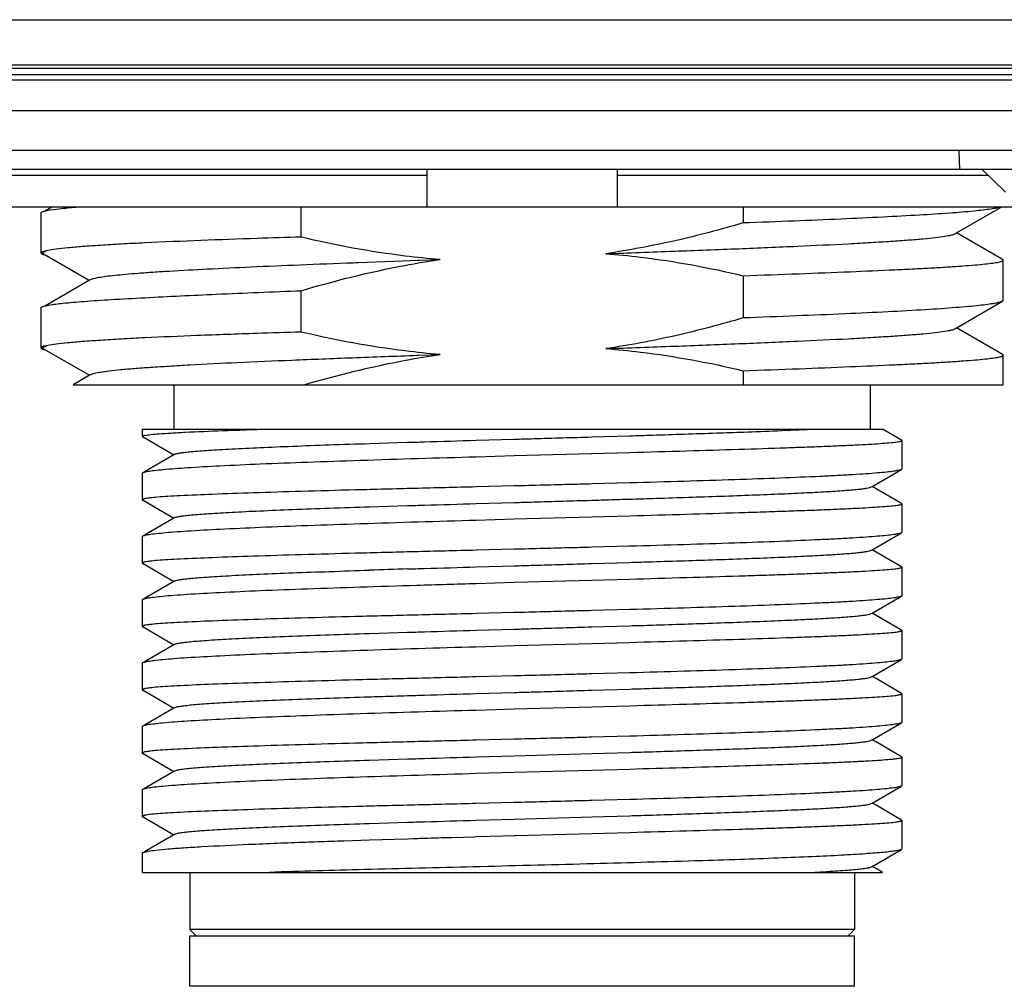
# Model space of a CAD drawing. Header units: millimetres. Extents: x 91 to 529, y 19 to 401.
# Tile 28 of 45: x 450 to 465, y 165 to 180. Entities that reach past the tile are written whole.
import ezdxf

# ---------------------------------------------------------------- set-up
doc = ezdxf.new("R2010")
doc.units = ezdxf.units.MM
doc.header["$LTSCALE"] = 32.67
doc.layers.add('00_COMPONENTS', color=7, linetype='CONTINUOUS')

msp = doc.modelspace()

# ---------------------------------------------------------------- linework, layer by layer
at = {"layer": '00_COMPONENTS', "color": 4}
for p, q in [((448.787, 180.474), (498.743, 180.474)), ((448.787, 179.763), (498.743, 179.763)), ((448.834, 179.708), (498.696, 179.708)), ((498.696, 179.52), (448.834, 179.52)), ((498.696, 179.034), (448.834, 179.034))]:
    msp.add_line(p, q, dxfattribs=at)
at = {"layer": '00_COMPONENTS', "color": 7}
for p, q in [((448.834, 179.608), (498.696, 179.608)), ((499.593, 178.408), (447.937, 178.408)), ((464.665, 178.408), (464.673, 178.108)), ((498.857, 178.108), (448.673, 178.108)), ((456.265, 177.515), (456.265, 178.108)), ((459.265, 178.108), (459.265, 177.515)), ((465.033, 178.108), (465.398, 177.749)), ((456.265, 178.015), (448.891, 178.015)), ((465.128, 178.015), (459.265, 178.015)), ((466.131, 177.515), (449.398, 177.515)), ((450.338, 177.515), (450.236, 177.456)), ((454.272, 177.042), (454.272, 177.515)), ((461.257, 177.515), (461.257, 177.264)), ((464.627, 177.108), (465.331, 177.515)), ((450.165, 177.424), (450.165, 176.79)), ((464.602, 177.094), (464.627, 177.108)), ((465.302, 176.718), (464.627, 177.108)), ((450.205, 176.778), (450.915, 176.367)), ((456.136, 176.675), (456.469, 176.687)), ((465.353, 176.688), (465.302, 176.718)), ((465.364, 176.676), (465.353, 176.688)), ((455.096, 176.637), (455.132, 176.638)), ((455.132, 176.638), (455.175, 176.64)), ((455.175, 176.64), (455.877, 176.666)), ((455.877, 176.666), (456.117, 176.675)), ((456.117, 176.675), (456.136, 176.675)), ((465.365, 176.043), (465.365, 176.676)), ((465.365, 176.676), (465.365, 176.676)), ((450.956, 176.373), (450.931, 176.358)), ((461.257, 176.431), (461.257, 175.764)), ((450.931, 176.358), (450.236, 175.957)), ((450.915, 176.367), (450.931, 176.358)), ((454.272, 175.542), (454.272, 176.194)), ((450.165, 175.924), (450.165, 175.29)), ((464.602, 175.594), (465.351, 176.027)), ((465.365, 176.042), (465.365, 176.043)), ((465.302, 175.218), (464.627, 175.608)), ((450.204, 175.278), (450.931, 174.858)), ((456.105, 175.174), (456.125, 175.175)), ((456.125, 175.175), (456.469, 175.187)), ((465.353, 175.188), (465.302, 175.218)), ((465.365, 175.176), (465.354, 175.188)), ((465.365, 174.708), (465.365, 175.176)), ((465.365, 175.176), (465.365, 175.176)), ((450.931, 174.858), (450.672, 174.708)), ((450.955, 174.872), (450.931, 174.858)), ((461.257, 174.931), (461.257, 174.708)), ((450.672, 174.708), (465.365, 174.708)), ((452.265, 174.708), (452.265, 174.008)), ((463.265, 174.708), (463.265, 174.008)), ((451.765, 174.008), (463.458, 174.008)), ((451.765, 174.008), (451.765, 173.891)), ((451.777, 173.885), (452.264, 173.603)), ((458.864, 173.885), (459.464, 173.903)), ((463.76, 173.834), (463.458, 174.008)), ((455.354, 173.781), (455.954, 173.8)), ((457.04, 173.832), (457.64, 173.849)), ((463.765, 173.828), (463.76, 173.834)), ((463.765, 173.828), (463.765, 173.38)), ((452.264, 173.603), (451.798, 173.334)), ((452.278, 173.611), (452.264, 173.603)), ((457.04, 173.572), (457.64, 173.589)), ((457.64, 173.589), (459.464, 173.64)), ((457.64, 173.589), (458.864, 173.623)), ((458.864, 173.623), (459.464, 173.64)), ((451.765, 173.314), (451.765, 172.891)), ((451.786, 173.327), (451.798, 173.33)), ((463.294, 173.103), (463.756, 173.371)), ((463.765, 173.38), (463.756, 173.371)), ((457.64, 173.11), (457.04, 173.095)), ((459.464, 173.158), (458.864, 173.142)), ((463.28, 173.095), (463.294, 173.103)), ((463.356, 173.067), (463.294, 173.103)), ((463.76, 172.834), (463.356, 173.067)), ((451.777, 172.885), (452.264, 172.603)), ((455.354, 172.781), (455.954, 172.8)), ((457.04, 172.832), (457.64, 172.849)), ((463.765, 172.829), (463.76, 172.834)), ((463.765, 172.829), (463.765, 172.38)), ((458.864, 172.623), (459.464, 172.64)), ((452.264, 172.603), (451.798, 172.334)), ((452.278, 172.611), (452.264, 172.603)), ((457.04, 172.572), (457.64, 172.589)), ((457.64, 172.589), (458.864, 172.623)), ((451.785, 172.327), (451.798, 172.33)), ((463.294, 172.103), (463.756, 172.371)), ((463.765, 172.38), (463.756, 172.371)), ((451.765, 172.314), (451.765, 171.891)), ((457.64, 172.11), (457.04, 172.095)), ((459.464, 172.158), (458.864, 172.142)), ((463.28, 172.095), (463.294, 172.103)), ((463.356, 172.067), (463.294, 172.103)), ((463.76, 171.834), (463.356, 172.067)), ((451.777, 171.885), (452.264, 171.603)), ((458.864, 171.885), (459.464, 171.903)), ((457.04, 171.832), (457.64, 171.849)), ((463.765, 171.829), (463.76, 171.834)), ((463.765, 171.829), (463.765, 171.38)), ((452.264, 171.603), (451.798, 171.334)), ((452.278, 171.611), (452.264, 171.603)), ((457.04, 171.572), (457.64, 171.589)), ((457.64, 171.589), (458.864, 171.623)), ((458.864, 171.623), (459.464, 171.64)), ((451.765, 171.314), (451.765, 170.891)), ((463.294, 171.103), (463.756, 171.371)), ((463.765, 171.38), (463.756, 171.371)), ((457.64, 171.11), (457.04, 171.095)), ((459.464, 171.158), (458.864, 171.142)), ((463.28, 171.095), (463.294, 171.103)), ((463.356, 171.067), (463.294, 171.103)), ((463.76, 170.834), (463.356, 171.067)), ((451.777, 170.885), (452.264, 170.603)), ((455.354, 170.781), (455.954, 170.799)), ((457.04, 170.832), (457.64, 170.849)), ((458.864, 170.885), (459.464, 170.903)), ((458.864, 170.885), (459.464, 170.903)), ((463.765, 170.828), (463.76, 170.834)), ((463.765, 170.828), (463.765, 170.38)), ((457.64, 170.589), (458.864, 170.623)), ((458.864, 170.623), (459.464, 170.64)), ((452.264, 170.603), (451.798, 170.334)), ((452.278, 170.611), (452.264, 170.603)), ((457.04, 170.572), (457.64, 170.589)), ((457.04, 170.572), (457.64, 170.589)), ((451.765, 170.314), (451.765, 169.891)), ((451.785, 170.327), (451.798, 170.33)), ((463.294, 170.103), (463.757, 170.371)), ((463.765, 170.38), (463.757, 170.371)), ((459.464, 170.158), (458.864, 170.142)), ((457.64, 170.111), (457.04, 170.095)), ((463.28, 170.095), (463.294, 170.103)), ((463.356, 170.067), (463.294, 170.103)), ((463.76, 169.834), (463.356, 170.067)), ((451.777, 169.885), (452.264, 169.603)), ((457.04, 169.832), (457.64, 169.85)), ((458.864, 169.885), (459.464, 169.903)), ((463.765, 169.828), (463.76, 169.834)), ((463.765, 169.828), (463.765, 169.38)), ((452.264, 169.603), (451.798, 169.334)), ((452.278, 169.611), (452.264, 169.603)), ((457.04, 169.572), (457.64, 169.589)), ((457.64, 169.589), (458.864, 169.623)), ((458.864, 169.623), (459.464, 169.64)), ((463.765, 169.38), (463.756, 169.371)), ((451.765, 169.314), (451.765, 168.891)), ((451.785, 169.327), (451.798, 169.33)), ((463.294, 169.103), (463.756, 169.371)), ((457.64, 169.111), (457.04, 169.095)), ((457.64, 169.111), (457.04, 169.095)), ((459.464, 169.158), (458.864, 169.142)), ((463.28, 169.095), (463.294, 169.103)), ((463.356, 169.067), (463.294, 169.103)), ((463.76, 168.834), (463.356, 169.067)), ((451.777, 168.885), (452.264, 168.603)), ((455.354, 168.781), (455.954, 168.799)), ((457.04, 168.832), (457.64, 168.849)), ((457.64, 168.849), (458.864, 168.885)), ((458.864, 168.885), (459.464, 168.903)), ((463.765, 168.829), (463.76, 168.834)), ((463.765, 168.829), (463.765, 168.38)), ((452.264, 168.603), (451.798, 168.334)), ((452.278, 168.611), (452.264, 168.603)), ((457.64, 168.589), (458.864, 168.623)), ((458.864, 168.623), (459.464, 168.64)), ((457.04, 168.572), (457.64, 168.589)), ((451.765, 168.314), (451.765, 167.891)), ((451.785, 168.327), (451.798, 168.33)), ((463.294, 168.103), (463.756, 168.371)), ((463.765, 168.38), (463.756, 168.371)), ((459.464, 168.158), (458.864, 168.142)), ((457.64, 168.11), (457.04, 168.095)), ((463.28, 168.095), (463.294, 168.103)), ((463.356, 168.067), (463.294, 168.103)), ((463.76, 167.834), (463.356, 168.067)), ((451.777, 167.885), (452.264, 167.603)), ((457.04, 167.832), (457.64, 167.849)), ((457.64, 167.849), (458.864, 167.885)), ((458.864, 167.885), (459.464, 167.903)), ((463.765, 167.829), (463.76, 167.834)), ((463.765, 167.829), (463.765, 167.381)), ((455.354, 167.781), (455.954, 167.8)), ((452.264, 167.603), (451.798, 167.334)), ((452.278, 167.611), (452.264, 167.603)), ((454.898, 167.506), (454.948, 167.508)), ((454.948, 167.508), (455.353, 167.521)), ((455.353, 167.521), (455.952, 167.54)), ((455.952, 167.54), (456.056, 167.543)), ((456.056, 167.543), (456.08, 167.544)), ((456.656, 167.561), (457.021, 167.571)), ((457.021, 167.571), (457.039, 167.572)), ((457.039, 167.572), (457.463, 167.584)), ((457.463, 167.584), (457.638, 167.589)), ((457.638, 167.589), (457.656, 167.589)), ((457.656, 167.589), (458.062, 167.601)), ((458.062, 167.601), (458.864, 167.623)), ((458.864, 167.623), (459.464, 167.64)), ((463.294, 167.103), (463.756, 167.371)), ((463.765, 167.381), (463.756, 167.371)), ((451.765, 167.314), (451.765, 167.008)), ((460.537, 167.189), (460.492, 167.188)), ((463.28, 167.095), (463.294, 167.103)), ((463.356, 167.067), (463.294, 167.103)), ((463.458, 167.008), (463.356, 167.067)), ((451.765, 167.008), (463.458, 167.008)), ((452.515, 167.008), (452.515, 166.108)), ((463.015, 167.008), (463.015, 166.108)), ((463.015, 166.108), (452.515, 166.108)), ((452.615, 166.008), (452.515, 166.108)), ((462.915, 166.008), (463.015, 166.108)), ((452.515, 166.008), (463.015, 166.008)), ((452.515, 165.208), (452.515, 166.008)), ((463.015, 165.208), (463.015, 166.008)), ((463.015, 165.208), (452.515, 165.208))]:
    msp.add_line(p, q, dxfattribs=at)
for centre, radius, start, end in [((451.974, 172.583), 0.767, 102.5752, 103.2494), ((451.955, 171.667), 0.682, 102.5901, 103.3464), ((464.647, -113.414), 285.346, 91.74584, 91.86639), ((451.968, 170.607), 0.743, 102.5761, 103.2729), ((451.954, 169.671), 0.677, 102.5842, 103.3463), ((451.956, 168.664), 0.685, 102.5792, 103.3331), ((451.955, 167.665), 0.683, 102.5837, 103.3393), ((451.954, 166.67), 0.678, 102.5836, 103.3451)]:
    msp.add_arc(centre, radius, start, end, dxfattribs=at)
for points, knots in [([(450.235, 177.456), (450.238, 177.457), (450.251, 177.46), (450.264, 177.463), (450.274, 177.464)], [0, 0, 0, 0, 0.230006, 1, 1, 1, 1]), ([(450.274, 177.464), (450.334, 177.475), (450.48, 177.494), (450.627, 177.508), (450.715, 177.515)], [0, 0, 0, 0, 0.407546, 1, 1, 1, 1]), ([(465.323, 177.515), (465.302, 177.508), (465.251, 177.497), (465.158, 177.481), (465.038, 177.466), (464.823, 177.443), (464.488, 177.415), (464.01, 177.385), (463.437, 177.354), (462.777, 177.323), (462.041, 177.293), (461.526, 177.273), (461.257, 177.264)], [0, 0, 0, 0, 0.016056, 0.038985, 0.06877, 0.105323, 0.198209, 0.316291, 0.457812, 0.620627, 0.802291, 1, 1, 1, 1]), ([(450.165, 177.424), (450.165, 177.427), (450.17, 177.434), (450.194, 177.446), (450.217, 177.452), (450.235, 177.456)], [0, 0, 0, 0, 0.11568, 0.309706, 1, 1, 1, 1]), ([(461.257, 177.264), (460.902, 177.16), (460.184, 176.971), (459.455, 176.833), (459.089, 176.779)], [0, 0, 0, 0, 0.500015, 1, 1, 1, 1]), ([(454.272, 177.042), (454.041, 177.035), (453.219, 177.008), (452.397, 176.976), (451.806, 176.95)], [0, 0, 0, 0, 0.281347, 1, 1, 1, 1]), ([(456.469, 176.687), (456.284, 176.701), (455.545, 176.775), (454.814, 176.912), (454.272, 177.042)], [0, 0, 0, 0, 0.250088, 1, 1, 1, 1]), ([(459.089, 176.779), (459.449, 176.792), (460.149, 176.818), (461.158, 176.856), (462.075, 176.895), (462.771, 176.928), (463.263, 176.955), (463.578, 176.975), (463.854, 176.994), (464.088, 177.013), (464.28, 177.033), (464.428, 177.052), (464.523, 177.068), (464.576, 177.082), (464.595, 177.09), (464.602, 177.094)], [0, 0, 0, 0, 0.195954, 0.380235, 0.547848, 0.694136, 0.758143, 0.815413, 0.86553, 0.908165, 0.943077, 0.970101, 0.989084, 0.995535, 1, 1, 1, 1]), ([(451.806, 176.95), (451.682, 176.943), (451.447, 176.931), (451.119, 176.911), (450.837, 176.892), (450.603, 176.872), (450.42, 176.853), (450.299, 176.836), (450.229, 176.822), (450.195, 176.812), (450.174, 176.803), (450.165, 176.794), (450.165, 176.79)], [0, 0, 0, 0, 0.225749, 0.424865, 0.595832, 0.737535, 0.849055, 0.929704, 0.958366, 0.979298, 0.992764, 1, 1, 1, 1]), ([(450.165, 176.79), (450.165, 176.787), (450.171, 176.779), (450.196, 176.767), (450.221, 176.761), (450.241, 176.756)], [0, 0, 0, 0, 0.113058, 0.30657, 1, 1, 1, 1]), ([(450.205, 176.778), (450.203, 176.779), (450.199, 176.782), (450.194, 176.787), (450.193, 176.792), (450.195, 176.795), (450.196, 176.796)], [0, 0, 0, 0, 0.339551, 0.591074, 0.790067, 1, 1, 1, 1]), ([(450.196, 176.796), (450.2, 176.802), (450.218, 176.811), (450.237, 176.817), (450.249, 176.82)], [0, 0, 0, 0, 0.358958, 1, 1, 1, 1]), ([(454.272, 176.194), (454.812, 176.354), (455.543, 176.536), (456.283, 176.66), (456.469, 176.687)], [0, 0, 0, 0, 0.749931, 1, 1, 1, 1]), ([(459.089, 176.779), (459.271, 176.765), (460, 176.693), (460.723, 176.558), (461.257, 176.431)], [0, 0, 0, 0, 0.250086, 1, 1, 1, 1]), ([(465.365, 176.676), (465.365, 176.679), (465.359, 176.687), (465.352, 176.69), (465.348, 176.692)], [0, 0, 0, 0, 0.37592, 1, 1, 1, 1]), ([(450.956, 176.373), (450.962, 176.376), (450.977, 176.382), (451.017, 176.395), (451.089, 176.408), (451.198, 176.424), (451.339, 176.44), (451.511, 176.457), (451.713, 176.473), (451.943, 176.49), (452.305, 176.512), (452.821, 176.54), (453.508, 176.573), (454.277, 176.605), (454.815, 176.626), (455.096, 176.637)], [0, 0, 0, 0, 0.004865, 0.011558, 0.030599, 0.057247, 0.091465, 0.133082, 0.181878, 0.237621, 0.30007, 0.443919, 0.610706, 0.797295, 1, 1, 1, 1]), ([(461.257, 176.431), (461.552, 176.441), (462.115, 176.462), (462.914, 176.492), (463.522, 176.519), (463.957, 176.54), (464.242, 176.555), (464.496, 176.57), (464.719, 176.585), (464.91, 176.6), (465.067, 176.615), (465.191, 176.629), (465.28, 176.643), (465.334, 176.656), (465.358, 176.666), (465.364, 176.673), (465.365, 176.676)], [0, 0, 0, 0, 0.21481, 0.409951, 0.581765, 0.65793, 0.727108, 0.78899, 0.843286, 0.889757, 0.928194, 0.958437, 0.980383, 0.994021, 0.99784, 1, 1, 1, 1]), ([(450.288, 175.967), (450.361, 175.98), (450.545, 176.001), (450.875, 176.029), (451.307, 176.057), (451.629, 176.075), (451.806, 176.084)], [0, 0, 0, 0, 0.147048, 0.364941, 0.650664, 1, 1, 1, 1]), ([(451.806, 176.084), (452.181, 176.104), (453.003, 176.144), (453.825, 176.177), (454.272, 176.194)], [0, 0, 0, 0, 0.456275, 1, 1, 1, 1]), ([(450.165, 175.924), (450.165, 175.927), (450.17, 175.935), (450.194, 175.946), (450.218, 175.952), (450.236, 175.957)], [0, 0, 0, 0, 0.115039, 0.308935, 1, 1, 1, 1]), ([(450.236, 175.957), (450.24, 175.957), (450.257, 175.961), (450.274, 175.964), (450.288, 175.967)], [0, 0, 0, 0, 0.225837, 1, 1, 1, 1]), ([(465.351, 176.027), (465.337, 176.019), (465.296, 176.007), (465.22, 175.991), (465.112, 175.974), (464.973, 175.958), (464.805, 175.942), (464.523, 175.918), (464.101, 175.89), (463.517, 175.858), (462.838, 175.826), (462.074, 175.795), (461.537, 175.774), (461.257, 175.764)], [0, 0, 0, 0, 0.011739, 0.030844, 0.057401, 0.091352, 0.13259, 0.180952, 0.298268, 0.441394, 0.607944, 0.795204, 1, 1, 1, 1]), ([(465.365, 176.042), (465.365, 176.041), (465.362, 176.034), (465.356, 176.03), (465.351, 176.027)], [0, 0, 0, 0, 0.1875, 1, 1, 1, 1]), ([(461.257, 175.764), (460.902, 175.659), (460.184, 175.471), (459.455, 175.332), (459.089, 175.279)], [0, 0, 0, 0, 0.500013, 1, 1, 1, 1]), ([(459.089, 175.28), (459.449, 175.292), (460.149, 175.317), (461.157, 175.356), (462.074, 175.395), (462.77, 175.428), (463.262, 175.455), (463.577, 175.475), (463.852, 175.494), (464.087, 175.513), (464.279, 175.532), (464.427, 175.551), (464.522, 175.568), (464.575, 175.582), (464.594, 175.59), (464.602, 175.594)], [0, 0, 0, 0, 0.195947, 0.380127, 0.547717, 0.694094, 0.758018, 0.815227, 0.865367, 0.908102, 0.943117, 0.970131, 0.989046, 0.995498, 1, 1, 1, 1]), ([(451.806, 175.45), (451.682, 175.443), (451.447, 175.431), (451.119, 175.411), (450.837, 175.392), (450.603, 175.372), (450.42, 175.353), (450.299, 175.336), (450.229, 175.322), (450.195, 175.312), (450.174, 175.303), (450.165, 175.294), (450.165, 175.29)], [0, 0, 0, 0, 0.225749, 0.424864, 0.59583, 0.737533, 0.849051, 0.9297, 0.958363, 0.979295, 0.992762, 1, 1, 1, 1]), ([(454.272, 175.542), (454.041, 175.535), (453.493, 175.516), (452.67, 175.488), (452.08, 175.462), (451.806, 175.45)], [0, 0, 0, 0, 0.28135, 0.666878, 1, 1, 1, 1]), ([(456.469, 175.187), (456.284, 175.201), (455.545, 175.276), (454.814, 175.413), (454.272, 175.542)], [0, 0, 0, 0, 0.250086, 1, 1, 1, 1]), ([(450.165, 175.29), (450.165, 175.287), (450.171, 175.279), (450.197, 175.267), (450.222, 175.26), (450.241, 175.256)], [0, 0, 0, 0, 0.112908, 0.306383, 1, 1, 1, 1]), ([(450.204, 175.278), (450.202, 175.28), (450.198, 175.282), (450.194, 175.287), (450.193, 175.293), (450.194, 175.296), (450.195, 175.297)], [0, 0, 0, 0, 0.338468, 0.58772, 0.785625, 1, 1, 1, 1]), ([(450.195, 175.297), (450.2, 175.303), (450.219, 175.312), (450.238, 175.317), (450.25, 175.32)], [0, 0, 0, 0, 0.360196, 1, 1, 1, 1]), ([(450.955, 174.872), (450.962, 174.876), (450.98, 174.883), (451.03, 174.897), (451.118, 174.913), (451.255, 174.932), (451.433, 174.95), (451.651, 174.968), (451.906, 174.987), (452.198, 175.005), (452.655, 175.032), (453.303, 175.064), (454.159, 175.1), (455.106, 175.138), (455.765, 175.162), (456.105, 175.174)], [0, 0, 0, 0, 0.004561, 0.011056, 0.029972, 0.056809, 0.091496, 0.133826, 0.183539, 0.24034, 0.303895, 0.449572, 0.616987, 0.801978, 1, 1, 1, 1]), ([(454.32, 174.708), (454.849, 174.863), (455.563, 175.04), (456.287, 175.161), (456.469, 175.187)], [0, 0, 0, 0, 0.749932, 1, 1, 1, 1]), ([(459.089, 175.279), (459.271, 175.265), (460, 175.193), (460.723, 175.058), (461.257, 174.931)], [0, 0, 0, 0, 0.250087, 1, 1, 1, 1]), ([(461.257, 174.931), (461.552, 174.941), (462.115, 174.961), (462.914, 174.993), (463.522, 175.019), (463.957, 175.04), (464.242, 175.055), (464.496, 175.07), (464.719, 175.085), (464.91, 175.1), (465.067, 175.115), (465.191, 175.129), (465.28, 175.143), (465.334, 175.155), (465.358, 175.166), (465.364, 175.173), (465.365, 175.176)], [0, 0, 0, 0, 0.214811, 0.409931, 0.581745, 0.657902, 0.72708, 0.788958, 0.843257, 0.889725, 0.928161, 0.958394, 0.980332, 0.993978, 0.997811, 1, 1, 1, 1]), ([(465.365, 175.176), (465.365, 175.178), (465.362, 175.185), (465.355, 175.189), (465.349, 175.192)], [0, 0, 0, 0, 0.175218, 1, 1, 1, 1]), ([(451.807, 173.91), (451.796, 173.908), (451.782, 173.904), (451.768, 173.897), (451.765, 173.893), (451.765, 173.891)], [0, 0, 0, 0, 0.693708, 0.886334, 1, 1, 1, 1]), ([(451.765, 173.891), (451.765, 173.888), (451.774, 173.881), (451.783, 173.879), (451.789, 173.877)], [0, 0, 0, 0, 0.324038, 1, 1, 1, 1]), ([(451.777, 173.885), (451.775, 173.886), (451.772, 173.888), (451.769, 173.896), (451.776, 173.899), (451.779, 173.901)], [0, 0, 0, 0, 0.288194, 0.474323, 1, 1, 1, 1]), ([(451.807, 173.91), (451.836, 173.916), (451.911, 173.925), (452.047, 173.936), (452.23, 173.948), (452.563, 173.966), (453.081, 173.987), (453.524, 174.001), (453.771, 174.008)], [0, 0, 0, 0, 0.045364, 0.114976, 0.208392, 0.32488, 0.62312, 1, 1, 1, 1]), ([(457.64, 173.849), (457.743, 173.852), (458.151, 173.864), (458.559, 173.876), (458.864, 173.885)], [0, 0, 0, 0, 0.251418, 1, 1, 1, 1]), ([(459.464, 173.903), (459.584, 173.906), (460.041, 173.92), (460.498, 173.936), (460.836, 173.947)], [0, 0, 0, 0, 0.261895, 1, 1, 1, 1]), ([(460.836, 173.947), (460.978, 173.952), (461.478, 173.97), (461.977, 173.99), (462.334, 174.008)], [0, 0, 0, 0, 0.284582, 1, 1, 1, 1]), ([(452.278, 173.611), (452.287, 173.617), (452.316, 173.624), (452.37, 173.635), (452.449, 173.644), (452.551, 173.655), (452.677, 173.665), (452.825, 173.676), (452.994, 173.686), (453.263, 173.701), (453.646, 173.719), (454.16, 173.74), (454.737, 173.761), (455.142, 173.774), (455.354, 173.781)], [0, 0, 0, 0, 0.010412, 0.028474, 0.054264, 0.087655, 0.128473, 0.176586, 0.231853, 0.294031, 0.437838, 0.60544, 0.793957, 1, 1, 1, 1]), ([(455.954, 173.8), (456.043, 173.802), (456.405, 173.813), (456.767, 173.824), (457.04, 173.832)], [0, 0, 0, 0, 0.245116, 1, 1, 1, 1]), ([(459.464, 173.64), (459.763, 173.648), (460.34, 173.664), (461.163, 173.689), (461.798, 173.71), (462.258, 173.726), (462.56, 173.738), (462.832, 173.749), (463.072, 173.761), (463.277, 173.772), (463.446, 173.783), (463.565, 173.792), (463.641, 173.8), (463.685, 173.806), (463.718, 173.811), (463.743, 173.817), (463.757, 173.821), (463.765, 173.826), (463.765, 173.828)], [0, 0, 0, 0, 0.208365, 0.401255, 0.573717, 0.65088, 0.721328, 0.784604, 0.840308, 0.888075, 0.927614, 0.958675, 0.97097, 0.981083, 0.989002, 0.994733, 0.998318, 1, 1, 1, 1]), ([(451.852, 173.342), (451.885, 173.348), (451.965, 173.358), (452.171, 173.379), (452.517, 173.404), (453.03, 173.433), (453.664, 173.461), (454.403, 173.489), (455.54, 173.528), (456.429, 173.555), (457.04, 173.572)], [0, 0, 0, 0, 0.019518, 0.046129, 0.119981, 0.219757, 0.34294, 0.486409, 0.646514, 1, 1, 1, 1]), ([(451.765, 173.314), (451.765, 173.316), (451.773, 173.323), (451.78, 173.325), (451.786, 173.327)], [0, 0, 0, 0, 0.331709, 1, 1, 1, 1]), ([(451.807, 173.332), (451.81, 173.333), (451.825, 173.337), (451.84, 173.34), (451.852, 173.342)], [0, 0, 0, 0, 0.217586, 1, 1, 1, 1]), ([(463.756, 173.371), (463.751, 173.368), (463.737, 173.362), (463.697, 173.352), (463.625, 173.34), (463.513, 173.327), (463.368, 173.314), (463.189, 173.3), (462.978, 173.287), (462.736, 173.273), (462.356, 173.255), (461.816, 173.232), (461.1, 173.207), (460.306, 173.182), (459.751, 173.166), (459.464, 173.158)], [0, 0, 0, 0, 0.004215, 0.010369, 0.028645, 0.054898, 0.089026, 0.130842, 0.180106, 0.236533, 0.299796, 0.44531, 0.613224, 0.799585, 1, 1, 1, 1]), ([(458.864, 173.142), (458.763, 173.139), (458.355, 173.129), (457.947, 173.118), (457.64, 173.11)], [0, 0, 0, 0, 0.248095, 1, 1, 1, 1]), ([(457.04, 173.095), (456.715, 173.087), (456.079, 173.071), (455.158, 173.048), (454.309, 173.025), (453.555, 173.002), (452.918, 172.98), (452.468, 172.961), (452.179, 172.945), (452.019, 172.935), (451.899, 172.924), (451.833, 172.915), (451.807, 172.91)], [0, 0, 0, 0, 0.186544, 0.364112, 0.527801, 0.673087, 0.795959, 0.893035, 0.931032, 0.961648, 0.984684, 1, 1, 1, 1]), ([(460.836, 172.947), (461.007, 172.953), (461.332, 172.965), (461.793, 172.983), (462.2, 173.001), (462.547, 173.019), (462.797, 173.035), (462.963, 173.048), (463.061, 173.057), (463.142, 173.066), (463.205, 173.075), (463.249, 173.084), (463.272, 173.091), (463.28, 173.095)], [0, 0, 0, 0, 0.209075, 0.398285, 0.565092, 0.707652, 0.823634, 0.871108, 0.911453, 0.94462, 0.970491, 0.988943, 1, 1, 1, 1]), ([(451.807, 172.91), (451.796, 172.908), (451.782, 172.904), (451.768, 172.897), (451.765, 172.893), (451.765, 172.891)], [0, 0, 0, 0, 0.693895, 0.886406, 1, 1, 1, 1]), ([(451.765, 172.891), (451.765, 172.888), (451.774, 172.881), (451.783, 172.878), (451.789, 172.877)], [0, 0, 0, 0, 0.323169, 1, 1, 1, 1]), ([(451.777, 172.885), (451.775, 172.886), (451.772, 172.888), (451.769, 172.896), (451.776, 172.899), (451.78, 172.901)], [0, 0, 0, 0, 0.286556, 0.471415, 1, 1, 1, 1]), ([(451.78, 172.901), (451.781, 172.902), (451.79, 172.906), (451.799, 172.908), (451.807, 172.91)], [0, 0, 0, 0, 0.194336, 1, 1, 1, 1]), ([(455.954, 172.8), (456.043, 172.802), (456.405, 172.814), (456.767, 172.824), (457.04, 172.832)], [0, 0, 0, 0, 0.245073, 1, 1, 1, 1]), ([(457.64, 172.849), (457.743, 172.852), (458.151, 172.864), (458.559, 172.876), (458.864, 172.885)], [0, 0, 0, 0, 0.251442, 1, 1, 1, 1]), ([(458.864, 172.885), (458.914, 172.886), (459.114, 172.892), (459.315, 172.898), (459.464, 172.903)], [0, 0, 0, 0, 0.252604, 1, 1, 1, 1]), ([(459.464, 172.903), (459.584, 172.906), (460.041, 172.921), (460.499, 172.935), (460.836, 172.947)], [0, 0, 0, 0, 0.262061, 1, 1, 1, 1]), ([(459.464, 172.64), (459.763, 172.648), (460.34, 172.665), (461.043, 172.685), (461.568, 172.702), (461.926, 172.714), (462.258, 172.726), (462.56, 172.737), (462.832, 172.749), (463.072, 172.761), (463.277, 172.772), (463.446, 172.783), (463.565, 172.792), (463.641, 172.8), (463.685, 172.806), (463.718, 172.811), (463.743, 172.817), (463.757, 172.821), (463.765, 172.826), (463.765, 172.828)], [0, 0, 0, 0, 0.208363, 0.401249, 0.490322, 0.573711, 0.650872, 0.72132, 0.784595, 0.8403, 0.888067, 0.927605, 0.958664, 0.970959, 0.981072, 0.988993, 0.994728, 0.998318, 1, 1, 1, 1]), ([(452.277, 172.611), (452.287, 172.617), (452.316, 172.624), (452.37, 172.634), (452.449, 172.644), (452.551, 172.655), (452.676, 172.665), (452.888, 172.68), (453.205, 172.698), (453.646, 172.719), (454.159, 172.74), (454.737, 172.761), (455.142, 172.774), (455.354, 172.781)], [0, 0, 0, 0, 0.010461, 0.028516, 0.054222, 0.087527, 0.128329, 0.176494, 0.293935, 0.437722, 0.605337, 0.793868, 1, 1, 1, 1]), ([(451.852, 172.342), (451.885, 172.347), (451.965, 172.358), (452.102, 172.372), (452.275, 172.387), (452.575, 172.407), (453.03, 172.432), (453.664, 172.461), (454.403, 172.489), (455.54, 172.528), (456.429, 172.554), (457.04, 172.572)], [0, 0, 0, 0, 0.019514, 0.046125, 0.079679, 0.119975, 0.219748, 0.342931, 0.486401, 0.646508, 1, 1, 1, 1]), ([(451.765, 172.314), (451.765, 172.316), (451.772, 172.323), (451.78, 172.325), (451.785, 172.327)], [0, 0, 0, 0, 0.332886, 1, 1, 1, 1]), ([(451.807, 172.332), (451.81, 172.333), (451.825, 172.337), (451.84, 172.339), (451.852, 172.342)], [0, 0, 0, 0, 0.217564, 1, 1, 1, 1]), ([(463.756, 172.371), (463.751, 172.368), (463.737, 172.362), (463.697, 172.352), (463.625, 172.34), (463.513, 172.327), (463.368, 172.314), (463.189, 172.3), (462.978, 172.287), (462.736, 172.273), (462.356, 172.255), (461.816, 172.232), (461.1, 172.207), (460.306, 172.182), (459.751, 172.166), (459.464, 172.158)], [0, 0, 0, 0, 0.004214, 0.010368, 0.028644, 0.054897, 0.089025, 0.130842, 0.180105, 0.236533, 0.299796, 0.44531, 0.613223, 0.799585, 1, 1, 1, 1]), ([(457.04, 172.095), (456.715, 172.087), (456.079, 172.071), (455.158, 172.048), (454.309, 172.025), (453.555, 172.002), (452.918, 171.98), (452.468, 171.961), (452.179, 171.945), (452.019, 171.935), (451.899, 171.924), (451.833, 171.915), (451.807, 171.91)], [0, 0, 0, 0, 0.186544, 0.364112, 0.527801, 0.673087, 0.795959, 0.893035, 0.931032, 0.961648, 0.984684, 1, 1, 1, 1]), ([(458.864, 172.142), (458.763, 172.139), (458.355, 172.129), (457.947, 172.118), (457.64, 172.11)], [0, 0, 0, 0, 0.248095, 1, 1, 1, 1]), ([(460.836, 171.947), (461.007, 171.953), (461.332, 171.965), (461.793, 171.983), (462.2, 172.001), (462.547, 172.019), (462.797, 172.035), (462.963, 172.048), (463.061, 172.057), (463.142, 172.066), (463.204, 172.075), (463.249, 172.084), (463.272, 172.091), (463.28, 172.095)], [0, 0, 0, 0, 0.209063, 0.39822, 0.565175, 0.707694, 0.823632, 0.871201, 0.911608, 0.944745, 0.970537, 0.988921, 1, 1, 1, 1]), ([(451.807, 171.91), (451.796, 171.908), (451.782, 171.904), (451.768, 171.897), (451.765, 171.893), (451.765, 171.891)], [0, 0, 0, 0, 0.693725, 0.886328, 1, 1, 1, 1]), ([(451.765, 171.891), (451.765, 171.888), (451.774, 171.881), (451.783, 171.878), (451.789, 171.877)], [0, 0, 0, 0, 0.323518, 1, 1, 1, 1]), ([(451.777, 171.885), (451.775, 171.886), (451.772, 171.888), (451.769, 171.896), (451.776, 171.899), (451.779, 171.901)], [0, 0, 0, 0, 0.288999, 0.475745, 1, 1, 1, 1]), ([(457.64, 171.849), (457.743, 171.852), (458.151, 171.864), (458.559, 171.876), (458.864, 171.885)], [0, 0, 0, 0, 0.251437, 1, 1, 1, 1]), ([(459.464, 171.903), (459.584, 171.907), (460.041, 171.921), (460.498, 171.935), (460.836, 171.947)], [0, 0, 0, 0, 0.261987, 1, 1, 1, 1]), ([(452.278, 171.611), (452.287, 171.617), (452.316, 171.624), (452.371, 171.634), (452.45, 171.644), (452.552, 171.655), (452.677, 171.665), (452.825, 171.676), (452.995, 171.686), (453.263, 171.701), (453.647, 171.719), (454.16, 171.74), (454.737, 171.76), (455.142, 171.774), (455.354, 171.781)], [0, 0, 0, 0, 0.010471, 0.028622, 0.054459, 0.08783, 0.128607, 0.176716, 0.232017, 0.294238, 0.438004, 0.605495, 0.794055, 1, 1, 1, 1]), ([(455.954, 171.8), (456.043, 171.802), (456.405, 171.813), (456.767, 171.824), (457.04, 171.832)], [0, 0, 0, 0, 0.245134, 1, 1, 1, 1]), ([(459.464, 171.64), (459.763, 171.648), (460.34, 171.665), (461.043, 171.685), (461.568, 171.702), (461.926, 171.714), (462.258, 171.726), (462.56, 171.738), (462.832, 171.749), (463.072, 171.761), (463.277, 171.772), (463.446, 171.783), (463.565, 171.792), (463.641, 171.8), (463.685, 171.806), (463.718, 171.811), (463.743, 171.817), (463.757, 171.821), (463.765, 171.826), (463.765, 171.829)], [0, 0, 0, 0, 0.20836, 0.401244, 0.490315, 0.573702, 0.650863, 0.721309, 0.784582, 0.840286, 0.888053, 0.927591, 0.958647, 0.97094, 0.981052, 0.988972, 0.994709, 0.998304, 1, 1, 1, 1]), ([(451.852, 171.341), (451.885, 171.347), (451.964, 171.358), (452.101, 171.372), (452.275, 171.387), (452.575, 171.408), (453.03, 171.432), (453.664, 171.461), (454.402, 171.489), (455.226, 171.517), (456.115, 171.545), (456.727, 171.563), (457.04, 171.572)], [0, 0, 0, 0, 0.019497, 0.046096, 0.079641, 0.11993, 0.219692, 0.342875, 0.486351, 0.64647, 0.819152, 1, 1, 1, 1]), ([(451.765, 171.314), (451.765, 171.316), (451.772, 171.323), (451.78, 171.325), (451.785, 171.327)], [0, 0, 0, 0, 0.333371, 1, 1, 1, 1]), ([(451.785, 171.327), (451.786, 171.327), (451.79, 171.328), (451.795, 171.329), (451.798, 171.33)], [0, 0, 0, 0, 0.228873, 1, 1, 1, 1]), ([(451.807, 171.332), (451.81, 171.333), (451.825, 171.336), (451.84, 171.339), (451.852, 171.341)], [0, 0, 0, 0, 0.217671, 1, 1, 1, 1]), ([(463.756, 171.371), (463.751, 171.368), (463.737, 171.362), (463.697, 171.352), (463.625, 171.34), (463.513, 171.327), (463.368, 171.314), (463.189, 171.3), (462.978, 171.287), (462.736, 171.273), (462.356, 171.255), (461.816, 171.232), (461.1, 171.207), (460.306, 171.182), (459.751, 171.166), (459.464, 171.158)], [0, 0, 0, 0, 0.004213, 0.010365, 0.028639, 0.054892, 0.089019, 0.130835, 0.180098, 0.236525, 0.299788, 0.445302, 0.613218, 0.799582, 1, 1, 1, 1]), ([(457.04, 171.095), (456.715, 171.087), (456.079, 171.071), (455.158, 171.048), (454.309, 171.025), (453.555, 171.002), (452.918, 170.98), (452.468, 170.961), (452.179, 170.945), (452.019, 170.935), (451.899, 170.924), (451.833, 170.915), (451.807, 170.91)], [0, 0, 0, 0, 0.186544, 0.364113, 0.527801, 0.673088, 0.795959, 0.893035, 0.931032, 0.961648, 0.984684, 1, 1, 1, 1]), ([(458.864, 171.142), (458.763, 171.139), (458.355, 171.129), (457.947, 171.118), (457.64, 171.11)], [0, 0, 0, 0, 0.248095, 1, 1, 1, 1]), ([(460.836, 170.947), (461.007, 170.953), (461.332, 170.964), (461.793, 170.983), (462.2, 171.001), (462.547, 171.019), (462.797, 171.035), (462.963, 171.048), (463.061, 171.058), (463.142, 171.067), (463.204, 171.075), (463.248, 171.084), (463.272, 171.091), (463.28, 171.095)], [0, 0, 0, 0, 0.208921, 0.398219, 0.565293, 0.707648, 0.823645, 0.87129, 0.911755, 0.944881, 0.970589, 0.98891, 1, 1, 1, 1]), ([(459.464, 170.903), (459.584, 170.906), (460.041, 170.92), (460.498, 170.936), (460.836, 170.947)], [0, 0, 0, 0, 0.261875, 1, 1, 1, 1]), ([(451.807, 170.91), (451.796, 170.908), (451.782, 170.904), (451.768, 170.897), (451.765, 170.893), (451.765, 170.891)], [0, 0, 0, 0, 0.693928, 0.886428, 1, 1, 1, 1]), ([(451.765, 170.891), (451.765, 170.888), (451.774, 170.881), (451.783, 170.878), (451.789, 170.877)], [0, 0, 0, 0, 0.323026, 1, 1, 1, 1]), ([(451.777, 170.885), (451.775, 170.886), (451.772, 170.888), (451.77, 170.893), (451.774, 170.898), (451.778, 170.9), (451.78, 170.901)], [0, 0, 0, 0, 0.280282, 0.460502, 0.667015, 1, 1, 1, 1]), ([(451.78, 170.901), (451.782, 170.902), (451.79, 170.906), (451.799, 170.908), (451.807, 170.91)], [0, 0, 0, 0, 0.196023, 1, 1, 1, 1]), ([(452.278, 170.611), (452.287, 170.617), (452.316, 170.624), (452.371, 170.634), (452.45, 170.644), (452.552, 170.655), (452.678, 170.665), (452.889, 170.68), (453.207, 170.698), (453.647, 170.719), (454.16, 170.739), (454.737, 170.761), (455.142, 170.774), (455.354, 170.781)], [0, 0, 0, 0, 0.010514, 0.028696, 0.05451, 0.087857, 0.128673, 0.176856, 0.294376, 0.438055, 0.605657, 0.794096, 1, 1, 1, 1]), ([(455.954, 170.799), (456.043, 170.802), (456.405, 170.813), (456.767, 170.824), (457.04, 170.832)], [0, 0, 0, 0, 0.245125, 1, 1, 1, 1]), ([(457.64, 170.849), (457.743, 170.852), (458.151, 170.864), (458.559, 170.876), (458.864, 170.885)], [0, 0, 0, 0, 0.251415, 1, 1, 1, 1]), ([(459.464, 170.64), (459.763, 170.648), (460.34, 170.665), (461.163, 170.689), (461.798, 170.71), (462.258, 170.726), (462.56, 170.738), (462.832, 170.749), (463.072, 170.761), (463.277, 170.772), (463.446, 170.783), (463.565, 170.792), (463.641, 170.8), (463.685, 170.806), (463.718, 170.811), (463.743, 170.817), (463.757, 170.821), (463.765, 170.826), (463.765, 170.828)], [0, 0, 0, 0, 0.208361, 0.401246, 0.573705, 0.650867, 0.721314, 0.784587, 0.84029, 0.888058, 0.927597, 0.958655, 0.970948, 0.98106, 0.988978, 0.994711, 0.998303, 1, 1, 1, 1]), ([(451.852, 170.342), (451.885, 170.347), (451.965, 170.358), (452.102, 170.372), (452.275, 170.387), (452.575, 170.408), (453.03, 170.432), (453.664, 170.461), (454.403, 170.489), (455.54, 170.527), (456.429, 170.555), (457.04, 170.572)], [0, 0, 0, 0, 0.019512, 0.046121, 0.079675, 0.119974, 0.219747, 0.34293, 0.486401, 0.646507, 1, 1, 1, 1]), ([(451.765, 170.314), (451.765, 170.316), (451.773, 170.323), (451.78, 170.325), (451.785, 170.327)], [0, 0, 0, 0, 0.332355, 1, 1, 1, 1]), ([(451.807, 170.332), (451.81, 170.333), (451.825, 170.337), (451.84, 170.34), (451.852, 170.342)], [0, 0, 0, 0, 0.217642, 1, 1, 1, 1]), ([(463.756, 170.371), (463.751, 170.368), (463.737, 170.363), (463.698, 170.352), (463.626, 170.341), (463.515, 170.327), (463.369, 170.314), (463.19, 170.3), (462.979, 170.287), (462.737, 170.273), (462.358, 170.255), (461.818, 170.232), (461.101, 170.207), (460.306, 170.182), (459.752, 170.166), (459.464, 170.158)], [0, 0, 0, 0, 0.00417, 0.010283, 0.028496, 0.054697, 0.08878, 0.130559, 0.1798, 0.236217, 0.299481, 0.445024, 0.613006, 0.799465, 1, 1, 1, 1]), ([(457.04, 170.095), (456.715, 170.087), (456.079, 170.071), (455.158, 170.048), (454.309, 170.024), (453.555, 170.002), (452.918, 169.98), (452.468, 169.961), (452.179, 169.945), (452.019, 169.935), (451.899, 169.923), (451.833, 169.915), (451.807, 169.91)], [0, 0, 0, 0, 0.186543, 0.36411, 0.527798, 0.673084, 0.795958, 0.893033, 0.931031, 0.961651, 0.984687, 1, 1, 1, 1]), ([(458.864, 170.142), (458.763, 170.139), (458.355, 170.128), (457.947, 170.118), (457.64, 170.111)], [0, 0, 0, 0, 0.248095, 1, 1, 1, 1]), ([(460.836, 169.947), (461.007, 169.953), (461.332, 169.965), (461.794, 169.983), (462.201, 170.001), (462.548, 170.02), (462.798, 170.035), (462.964, 170.048), (463.062, 170.057), (463.143, 170.067), (463.205, 170.075), (463.249, 170.084), (463.272, 170.091), (463.28, 170.095)], [0, 0, 0, 0, 0.209189, 0.398495, 0.565661, 0.70813, 0.824, 0.871628, 0.912111, 0.94522, 0.970842, 0.989034, 1, 1, 1, 1]), ([(451.807, 169.91), (451.796, 169.908), (451.782, 169.904), (451.768, 169.897), (451.765, 169.893), (451.765, 169.891)], [0, 0, 0, 0, 0.693813, 0.886361, 1, 1, 1, 1]), ([(451.765, 169.891), (451.765, 169.888), (451.775, 169.881), (451.783, 169.878), (451.79, 169.876)], [0, 0, 0, 0, 0.322358, 1, 1, 1, 1]), ([(451.777, 169.885), (451.775, 169.886), (451.772, 169.888), (451.769, 169.893), (451.774, 169.898), (451.777, 169.9), (451.78, 169.901)], [0, 0, 0, 0, 0.281718, 0.462975, 0.669264, 1, 1, 1, 1]), ([(451.78, 169.901), (451.781, 169.902), (451.79, 169.906), (451.799, 169.908), (451.807, 169.91)], [0, 0, 0, 0, 0.195491, 1, 1, 1, 1]), ([(457.64, 169.85), (457.743, 169.852), (458.151, 169.864), (458.559, 169.876), (458.864, 169.885)], [0, 0, 0, 0, 0.251436, 1, 1, 1, 1]), ([(459.464, 169.903), (459.584, 169.907), (460.041, 169.921), (460.498, 169.935), (460.836, 169.947)], [0, 0, 0, 0, 0.26196, 1, 1, 1, 1]), ([(452.278, 169.611), (452.287, 169.617), (452.316, 169.624), (452.37, 169.634), (452.449, 169.644), (452.552, 169.655), (452.677, 169.665), (452.825, 169.676), (452.995, 169.686), (453.263, 169.701), (453.646, 169.719), (454.16, 169.74), (454.737, 169.761), (455.142, 169.774), (455.354, 169.781)], [0, 0, 0, 0, 0.010437, 0.028463, 0.054217, 0.087638, 0.128536, 0.176684, 0.231903, 0.294026, 0.437896, 0.605452, 0.793927, 1, 1, 1, 1]), ([(455.354, 169.781), (455.403, 169.782), (455.603, 169.789), (455.803, 169.795), (455.954, 169.8)], [0, 0, 0, 0, 0.245254, 1, 1, 1, 1]), ([(455.954, 169.8), (456.043, 169.802), (456.405, 169.813), (456.767, 169.824), (457.04, 169.832)], [0, 0, 0, 0, 0.245075, 1, 1, 1, 1]), ([(459.464, 169.64), (459.763, 169.648), (460.34, 169.665), (461.043, 169.685), (461.568, 169.702), (461.926, 169.714), (462.258, 169.726), (462.56, 169.738), (462.832, 169.749), (463.072, 169.761), (463.277, 169.772), (463.446, 169.783), (463.565, 169.792), (463.641, 169.8), (463.685, 169.806), (463.718, 169.811), (463.743, 169.817), (463.757, 169.821), (463.765, 169.826), (463.765, 169.828)], [0, 0, 0, 0, 0.208363, 0.40125, 0.490323, 0.573711, 0.650874, 0.721322, 0.784598, 0.840302, 0.88807, 0.927609, 0.958669, 0.970964, 0.981077, 0.988996, 0.994728, 0.998314, 1, 1, 1, 1]), ([(451.852, 169.342), (451.885, 169.348), (451.965, 169.358), (452.171, 169.379), (452.517, 169.404), (453.03, 169.432), (453.664, 169.461), (454.403, 169.489), (455.54, 169.528), (456.429, 169.555), (457.04, 169.572)], [0, 0, 0, 0, 0.019523, 0.04614, 0.119999, 0.219777, 0.34296, 0.486427, 0.646526, 1, 1, 1, 1]), ([(451.765, 169.314), (451.765, 169.316), (451.773, 169.323), (451.78, 169.325), (451.785, 169.327)], [0, 0, 0, 0, 0.332334, 1, 1, 1, 1]), ([(451.807, 169.332), (451.81, 169.333), (451.825, 169.337), (451.84, 169.34), (451.852, 169.342)], [0, 0, 0, 0, 0.217561, 1, 1, 1, 1]), ([(463.756, 169.371), (463.751, 169.368), (463.737, 169.363), (463.698, 169.352), (463.626, 169.341), (463.514, 169.327), (463.369, 169.314), (463.19, 169.3), (462.979, 169.287), (462.737, 169.273), (462.357, 169.255), (461.818, 169.232), (461.101, 169.207), (460.306, 169.182), (459.752, 169.166), (459.464, 169.158)], [0, 0, 0, 0, 0.004175, 0.010293, 0.028513, 0.054722, 0.088813, 0.130599, 0.179843, 0.236261, 0.299525, 0.445065, 0.613037, 0.799482, 1, 1, 1, 1]), ([(457.04, 169.095), (456.715, 169.087), (456.079, 169.071), (455.158, 169.048), (454.309, 169.025), (453.555, 169.002), (452.918, 168.98), (452.468, 168.961), (452.179, 168.945), (452.019, 168.935), (451.899, 168.924), (451.833, 168.915), (451.807, 168.91)], [0, 0, 0, 0, 0.186544, 0.364112, 0.527802, 0.673087, 0.795959, 0.893034, 0.931031, 0.961649, 0.984686, 1, 1, 1, 1]), ([(458.864, 169.142), (458.763, 169.139), (458.355, 169.128), (457.947, 169.118), (457.64, 169.111)], [0, 0, 0, 0, 0.248095, 1, 1, 1, 1]), ([(460.836, 168.947), (461.007, 168.953), (461.332, 168.965), (461.794, 168.983), (462.201, 169.001), (462.548, 169.019), (462.798, 169.035), (462.964, 169.048), (463.062, 169.057), (463.142, 169.067), (463.205, 169.075), (463.249, 169.084), (463.272, 169.091), (463.28, 169.095)], [0, 0, 0, 0, 0.209149, 0.398556, 0.565448, 0.707969, 0.82399, 0.871468, 0.911783, 0.944888, 0.970677, 0.989034, 1, 1, 1, 1]), ([(451.807, 168.91), (451.796, 168.908), (451.782, 168.904), (451.768, 168.897), (451.765, 168.893), (451.765, 168.891)], [0, 0, 0, 0, 0.693765, 0.886353, 1, 1, 1, 1]), ([(459.464, 168.903), (459.584, 168.906), (460.041, 168.921), (460.499, 168.935), (460.836, 168.947)], [0, 0, 0, 0, 0.262043, 1, 1, 1, 1]), ([(451.765, 168.891), (451.765, 168.888), (451.774, 168.881), (451.783, 168.878), (451.789, 168.877)], [0, 0, 0, 0, 0.323188, 1, 1, 1, 1]), ([(451.777, 168.885), (451.775, 168.886), (451.772, 168.888), (451.769, 168.896), (451.776, 168.899), (451.779, 168.901)], [0, 0, 0, 0, 0.290028, 0.47736, 1, 1, 1, 1]), ([(452.277, 168.611), (452.287, 168.617), (452.316, 168.624), (452.37, 168.634), (452.449, 168.644), (452.551, 168.655), (452.676, 168.665), (452.888, 168.68), (453.206, 168.698), (453.646, 168.719), (454.159, 168.739), (454.737, 168.761), (455.142, 168.774), (455.354, 168.781)], [0, 0, 0, 0, 0.010483, 0.028604, 0.054329, 0.087602, 0.128413, 0.176622, 0.294064, 0.43777, 0.605473, 0.793904, 1, 1, 1, 1]), ([(455.954, 168.799), (456.043, 168.802), (456.405, 168.813), (456.767, 168.824), (457.04, 168.832)], [0, 0, 0, 0, 0.245047, 1, 1, 1, 1]), ([(462.465, 168.734), (462.564, 168.738), (462.749, 168.746), (463.009, 168.758), (463.233, 168.769), (463.417, 168.781), (463.547, 168.791), (463.63, 168.799), (463.677, 168.805), (463.714, 168.81), (463.741, 168.816), (463.756, 168.82), (463.765, 168.826), (463.765, 168.828)], [0, 0, 0, 0, 0.226563, 0.426295, 0.597782, 0.739856, 0.851539, 0.89576, 0.932138, 0.960622, 0.981225, 0.994081, 1, 1, 1, 1]), ([(459.464, 168.64), (460.017, 168.655), (461.017, 168.684), (462.017, 168.717), (462.465, 168.734)], [0, 0, 0, 0, 0.552069, 1, 1, 1, 1]), ([(451.852, 168.342), (451.885, 168.348), (451.965, 168.358), (452.171, 168.379), (452.517, 168.404), (453.03, 168.432), (453.664, 168.461), (454.403, 168.489), (455.54, 168.528), (456.429, 168.555), (457.04, 168.572)], [0, 0, 0, 0, 0.019514, 0.046123, 0.11997, 0.219742, 0.342924, 0.486395, 0.646503, 1, 1, 1, 1]), ([(451.765, 168.314), (451.765, 168.316), (451.773, 168.323), (451.78, 168.325), (451.785, 168.327)], [0, 0, 0, 0, 0.33258, 1, 1, 1, 1]), ([(451.807, 168.332), (451.81, 168.333), (451.825, 168.337), (451.84, 168.34), (451.852, 168.342)], [0, 0, 0, 0, 0.217596, 1, 1, 1, 1]), ([(463.756, 168.371), (463.751, 168.368), (463.737, 168.362), (463.697, 168.352), (463.625, 168.34), (463.514, 168.327), (463.368, 168.314), (463.189, 168.3), (462.978, 168.287), (462.736, 168.273), (462.356, 168.255), (461.817, 168.232), (461.101, 168.207), (460.306, 168.182), (459.751, 168.166), (459.464, 168.158)], [0, 0, 0, 0, 0.004207, 0.010354, 0.028622, 0.05487, 0.088993, 0.130805, 0.180066, 0.236492, 0.299755, 0.445273, 0.613195, 0.79957, 1, 1, 1, 1]), ([(458.864, 168.142), (458.763, 168.139), (458.355, 168.129), (457.947, 168.118), (457.64, 168.11)], [0, 0, 0, 0, 0.248095, 1, 1, 1, 1]), ([(457.04, 168.095), (456.715, 168.087), (456.079, 168.071), (455.158, 168.048), (454.309, 168.025), (453.555, 168.002), (452.918, 167.98), (452.468, 167.961), (452.179, 167.945), (452.019, 167.935), (451.899, 167.924), (451.833, 167.915), (451.807, 167.91)], [0, 0, 0, 0, 0.186544, 0.364113, 0.527801, 0.673087, 0.795959, 0.893035, 0.931032, 0.961648, 0.984684, 1, 1, 1, 1]), ([(460.836, 167.947), (461.007, 167.953), (461.332, 167.965), (461.793, 167.983), (462.2, 168.001), (462.547, 168.019), (462.797, 168.035), (462.963, 168.048), (463.061, 168.057), (463.142, 168.066), (463.205, 168.075), (463.249, 168.084), (463.272, 168.091), (463.28, 168.095)], [0, 0, 0, 0, 0.209065, 0.398334, 0.565199, 0.70775, 0.823719, 0.871197, 0.911574, 0.944772, 0.970633, 0.989021, 1, 1, 1, 1]), ([(451.807, 167.91), (451.796, 167.908), (451.782, 167.904), (451.768, 167.897), (451.765, 167.893), (451.765, 167.891)], [0, 0, 0, 0, 0.693924, 0.886425, 1, 1, 1, 1]), ([(451.765, 167.891), (451.765, 167.888), (451.775, 167.881), (451.783, 167.878), (451.79, 167.877)], [0, 0, 0, 0, 0.322851, 1, 1, 1, 1]), ([(451.777, 167.885), (451.775, 167.886), (451.772, 167.888), (451.769, 167.896), (451.776, 167.899), (451.78, 167.901)], [0, 0, 0, 0, 0.286518, 0.471221, 1, 1, 1, 1]), ([(451.78, 167.901), (451.781, 167.902), (451.79, 167.906), (451.799, 167.908), (451.807, 167.91)], [0, 0, 0, 0, 0.194444, 1, 1, 1, 1]), ([(455.954, 167.8), (456.043, 167.802), (456.405, 167.813), (456.767, 167.824), (457.04, 167.832)], [0, 0, 0, 0, 0.245078, 1, 1, 1, 1]), ([(459.464, 167.903), (459.584, 167.906), (460.041, 167.921), (460.499, 167.935), (460.836, 167.947)], [0, 0, 0, 0, 0.262022, 1, 1, 1, 1]), ([(459.464, 167.64), (459.763, 167.648), (460.34, 167.665), (461.043, 167.685), (461.568, 167.702), (461.926, 167.714), (462.258, 167.726), (462.56, 167.738), (462.832, 167.749), (463.072, 167.761), (463.277, 167.772), (463.446, 167.783), (463.565, 167.792), (463.641, 167.8), (463.685, 167.806), (463.718, 167.811), (463.743, 167.817), (463.757, 167.821), (463.765, 167.826), (463.765, 167.829)], [0, 0, 0, 0, 0.208362, 0.401247, 0.490319, 0.573707, 0.650869, 0.721316, 0.784591, 0.840294, 0.888062, 0.927601, 0.958659, 0.970953, 0.981065, 0.988986, 0.994722, 0.998314, 1, 1, 1, 1]), ([(452.278, 167.611), (452.287, 167.617), (452.316, 167.624), (452.37, 167.634), (452.449, 167.644), (452.551, 167.655), (452.676, 167.665), (452.888, 167.68), (453.206, 167.698), (453.646, 167.719), (454.159, 167.739), (454.737, 167.761), (455.142, 167.774), (455.354, 167.781)], [0, 0, 0, 0, 0.010441, 0.028511, 0.054249, 0.087577, 0.12839, 0.176547, 0.293989, 0.437751, 0.6054, 0.793913, 1, 1, 1, 1]), ([(454.349, 167.487), (454.394, 167.488), (454.577, 167.495), (454.76, 167.501), (454.898, 167.506)], [0, 0, 0, 0, 0.243716, 1, 1, 1, 1]), ([(456.08, 167.544), (456.128, 167.545), (456.319, 167.551), (456.511, 167.557), (456.656, 167.561)], [0, 0, 0, 0, 0.247711, 1, 1, 1, 1]), ([(451.852, 167.342), (451.895, 167.349), (452.001, 167.362), (452.188, 167.38), (452.429, 167.398), (452.854, 167.424), (453.5, 167.454), (454.047, 167.476), (454.349, 167.487)], [0, 0, 0, 0, 0.052534, 0.127702, 0.224816, 0.342962, 0.637558, 1, 1, 1, 1]), ([(463.756, 167.371), (463.746, 167.365), (463.715, 167.356), (463.657, 167.345), (463.574, 167.334), (463.466, 167.323), (463.335, 167.311), (463.114, 167.295), (462.782, 167.275), (462.322, 167.253), (461.786, 167.231), (461.183, 167.21), (460.759, 167.196), (460.537, 167.189)], [0, 0, 0, 0, 0.010937, 0.029359, 0.055353, 0.088855, 0.129758, 0.177899, 0.295083, 0.438471, 0.605673, 0.7939, 1, 1, 1, 1]), ([(451.765, 167.314), (451.765, 167.316), (451.772, 167.323), (451.78, 167.325), (451.785, 167.327)], [0, 0, 0, 0, 0.333131, 1, 1, 1, 1]), ([(451.785, 167.327), (451.786, 167.327), (451.79, 167.328), (451.795, 167.329), (451.798, 167.33)], [0, 0, 0, 0, 0.228876, 1, 1, 1, 1]), ([(451.807, 167.332), (451.81, 167.333), (451.825, 167.337), (451.84, 167.339), (451.852, 167.342)], [0, 0, 0, 0, 0.217649, 1, 1, 1, 1]), ([(460.492, 167.188), (459.925, 167.171), (458.76, 167.139), (457.021, 167.095), (455.347, 167.053), (454.272, 167.024), (453.771, 167.008)], [0, 0, 0, 0, 0.25315, 0.519931, 0.776517, 1, 1, 1, 1]), ([(462.334, 167.008), (462.461, 167.015), (462.639, 167.025), (462.861, 167.04), (462.993, 167.051), (463.1, 167.061), (463.183, 167.072), (463.236, 167.081), (463.265, 167.089), (463.276, 167.093), (463.28, 167.095)], [0, 0, 0, 0, 0.399182, 0.563208, 0.702261, 0.815562, 0.902904, 0.964356, 0.985364, 1, 1, 1, 1])]:
    msp.add_open_spline(points, degree=3, knots=knots, dxfattribs=at)

doc.saveas('drawing.dxf')
